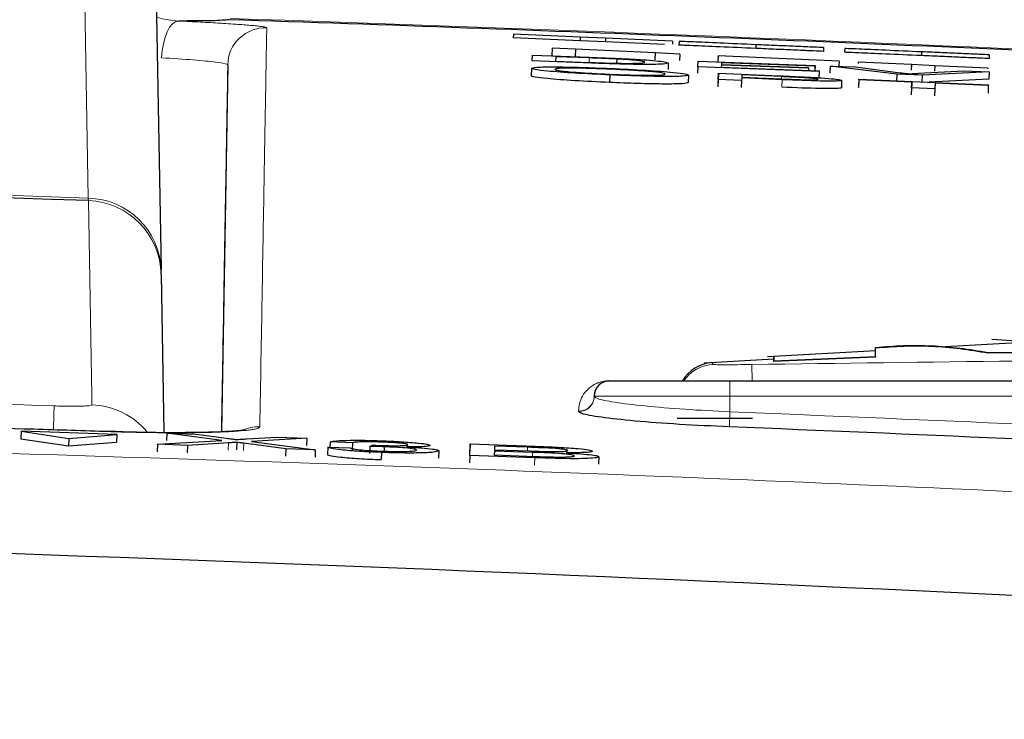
# Paper-space layout 'Blatt5' of a CAD drawing. Header units: millimetres. Extents: x 5 to 418, y 2 to 292.
# Tile 24 of 30: x 268.31 to 274.84, y 243.3 to 247.94. Entities that reach past the tile are written whole.
import ezdxf

# ---------------------------------------------------------------- set-up
doc = ezdxf.new("R2010")
doc.units = ezdxf.units.MM
doc.layers.add('SLD-0', color=7, linetype='Continuous')
doc.styles.add('SLDTEXTSTYLE1', font='TXT', dxfattribs={"width": 0.605})
doc.dimstyles.new('SLDDIMSTYLE6', dxfattribs={"dimtxt": 3.5, "dimasz": 3.302, "dimexe": 0, "dimexo": 0.0625, "dimgap": 0.875, "dimtad": 1, "dimlfac": 2, "dimrnd": 1e-09, "dimzin": 12, "dimdsep": 46, "dimtxsty": 'SLDTEXTSTYLE1', "dimsah": 1, "dimcen": 0.09, "dimadec": 0, "dimazin": 3, "dimtfac": 1, "dimtofl": 0, "dimtmove": 0, "dimatfit": 3, "dimfxl": 1, "dimfrac": 2, "dimtolj": 1, "dimtzin": 12, "dimarcsym": 0})

# ---------------------------------------------------------------- blocks, each defined once
blk = doc.blocks.new('_D_34')
at = {"layer": 'SLD-0', "color": 7}
for p, q in [((113.2926, 153.9048), (113.2926, 269.6687)), ((309.2926, 153.9048), (309.2926, 269.6687)), ((113.2926, 268.6687), (309.2926, 268.6687))]:
    blk.add_line(p, q, dxfattribs=at)
for points in [[(113.2926, 268.6687), (116.5946, 268.1607), (116.5946, 269.1767)], [(309.2926, 268.6687), (305.9906, 269.1767), (305.9906, 268.1607)]]:
    blk.add_solid(points, dxfattribs=at)
at = {"layer": 'SLD-0', "color": 7, "insert": (207.2822, 273.1805), "char_height": 3.5, "attachment_point": 1, "style": 'SLDTEXTSTYLE1'}
blk.add_mtext('392', dxfattribs=at)

psp = doc.layouts.new('Blatt5')

# ---------------------------------------------------------------- linework, layer by layer
at = {"color": 7, "linetype": 'Continuous', "lineweight": 25}
for p, q in [((269.1254, 253.127), (269.2449, 246.2813)), ((271.582, 247.8434), (271.5809, 247.8184)), ((272.0251, 247.8241), (271.582, 247.8434)), ((272.0241, 247.7992), (271.5809, 247.8184)), ((272.0251, 247.8241), (272.0241, 247.7992)), ((272.192, 247.7919), (272.0241, 247.7992)), ((272.1931, 247.8168), (272.0251, 247.8241)), ((272.1931, 247.8168), (272.192, 247.7919)), ((272.5836, 247.7749), (272.192, 247.7919)), ((272.6365, 247.7976), (272.1931, 247.8168)), ((272.6365, 247.7976), (272.6356, 247.7765)), ((272.6798, 247.7957), (272.6788, 247.7707)), ((273.1893, 247.7736), (273.1882, 247.7486)), ((271.7054, 247.6654), (271.7071, 247.7034)), ((271.7071, 247.7034), (272.083, 247.6898)), ((271.8394, 247.7502), (271.8371, 247.7003)), ((271.8428, 247.7), (271.8371, 247.7003)), ((271.8394, 247.7502), (271.8386, 247.7339)), ((271.9943, 247.7431), (271.8394, 247.7502)), ((271.8394, 247.7502), (271.8394, 247.7502)), ((271.9943, 247.7431), (271.9921, 247.6944)), ((272.5209, 247.719), (271.9943, 247.7431)), ((272.5209, 247.719), (272.5188, 247.674)), ((272.6846, 247.7115), (272.5209, 247.719)), ((272.6846, 247.7115), (272.6826, 247.6675)), ((272.9382, 247.6999), (272.9363, 247.659)), ((272.9382, 247.6999), (272.9378, 247.6911)), ((273.7412, 247.6631), (272.9382, 247.6999)), ((272.9382, 247.6999), (272.9382, 247.6999)), ((273.6379, 247.7541), (273.6368, 247.7291)), ((273.7788, 247.748), (273.7777, 247.723)), ((274.2882, 247.7258), (274.2871, 247.7009)), ((274.7369, 247.7064), (274.7358, 247.6814)), ((269.6878, 247.6399), (269.6453, 245.2056)), ((272.0992, 247.6511), (271.7054, 247.6654)), ((271.862, 247.6934), (271.8606, 247.6642)), ((271.8606, 247.6642), (272.0872, 247.656)), ((271.862, 247.6934), (271.8609, 247.6641)), ((272.0848, 247.6854), (271.862, 247.6934)), ((272.2664, 247.678), (272.2655, 247.6506)), ((272.6083, 247.652), (272.6067, 247.6097)), ((272.8047, 247.6256), (272.8064, 247.6637)), ((272.8064, 247.6637), (273.5815, 247.6357)), ((272.9605, 247.6376), (272.9599, 247.6244)), ((272.9605, 247.6376), (272.96, 247.6244)), ((273.5383, 247.6167), (272.9605, 247.6376)), ((272.9612, 247.6537), (272.9607, 247.642)), ((272.9607, 247.642), (273.5385, 247.6211)), ((272.9612, 247.6537), (272.9608, 247.642)), ((273.5813, 247.6313), (272.9612, 247.6537)), ((273.5815, 247.6357), (273.5803, 247.602)), ((273.5815, 247.6357), (273.5813, 247.6313)), ((273.7412, 247.6631), (273.7397, 247.63)), ((273.868, 247.6573), (273.8676, 247.6491)), ((273.868, 247.6573), (273.8678, 247.6529)), ((274.2202, 247.6411), (273.868, 247.6573)), ((274.2202, 247.6411), (274.2185, 247.6044)), ((274.2202, 247.6411), (274.2199, 247.6342)), ((274.3752, 247.634), (274.2202, 247.6411)), ((274.2202, 247.6411), (274.2202, 247.6411)), ((274.3752, 247.634), (274.3735, 247.5978)), ((274.7274, 247.6179), (274.3752, 247.634)), ((271.7006, 247.6163), (271.6985, 247.5663)), ((272.221, 247.5728), (272.2189, 247.5229)), ((272.7433, 247.5718), (272.7411, 247.5219)), ((272.8047, 247.6256), (272.8032, 247.5839)), ((273.608, 247.5966), (272.8047, 247.6256)), ((272.9414, 247.5844), (272.9393, 247.5345)), ((272.9396, 247.5424), (272.9414, 247.5844)), ((272.9414, 247.5844), (273.3452, 247.567)), ((272.9599, 247.6244), (273.6082, 247.601)), ((273.0962, 247.5729), (273.0956, 247.5578)), ((273.3586, 247.5616), (273.0962, 247.5729)), ((273.5385, 247.6211), (273.5379, 247.6035)), ((273.5383, 247.6167), (273.5379, 247.6035)), ((273.5385, 247.6211), (273.5383, 247.6167)), ((273.5813, 247.6313), (273.5803, 247.602)), ((273.608, 247.5966), (273.6064, 247.5513)), ((273.6082, 247.601), (273.6066, 247.5554)), ((273.6082, 247.601), (273.608, 247.5966)), ((273.6813, 247.6321), (273.6796, 247.5837)), ((274.1229, 247.578), (273.6813, 247.6321)), ((273.6813, 247.6321), (273.8493, 247.626)), ((273.8493, 247.626), (274.1471, 247.5879)), ((274.1229, 247.578), (274.1213, 247.5336)), ((274.2909, 247.5719), (274.1229, 247.578)), ((274.2672, 247.5836), (274.5681, 247.6)), ((274.2909, 247.5719), (274.2893, 247.5264)), ((274.7361, 247.594), (274.2909, 247.5719)), ((274.5681, 247.6), (274.7361, 247.594)), ((274.7274, 247.6179), (274.7271, 247.6123)), ((274.7361, 247.594), (274.7343, 247.544)), ((272.9396, 247.5424), (272.9376, 247.495)), ((272.9384, 247.5146), (272.9393, 247.5345)), ((273.0946, 247.5357), (272.9396, 247.5424)), ((273.0946, 247.5357), (273.0926, 247.4887)), ((273.0954, 247.553), (273.0946, 247.5357)), ((273.3646, 247.5414), (273.0954, 247.553)), ((273.0956, 247.5578), (273.3606, 247.5464)), ((273.7581, 247.5372), (273.756, 247.4881)), ((273.8711, 247.5395), (273.869, 247.4897)), ((273.8713, 247.5444), (273.8692, 247.4945)), ((273.8711, 247.5395), (273.8713, 247.5444)), ((274.2234, 247.5244), (273.8711, 247.5395)), ((273.8713, 247.5444), (274.7308, 247.5074)), ((274.2234, 247.5244), (274.2212, 247.4748)), ((274.2218, 247.4872), (274.2234, 247.5244)), ((274.7343, 247.544), (274.3367, 247.5243)), ((274.3784, 247.5177), (274.3768, 247.4805)), ((274.7306, 247.5025), (274.3784, 247.5177)), ((274.7306, 247.5025), (274.7285, 247.4529)), ((274.7308, 247.5074), (274.7306, 247.5025)), ((273.869, 247.4903), (273.8692, 247.4945)), ((274.2218, 247.4872), (274.2198, 247.4419)), ((274.3768, 247.4805), (274.2218, 247.4872)), ((274.3768, 247.4805), (274.3748, 247.4353)), ((269.2455, 246.2491), (269.2449, 246.2813)), ((269.2455, 246.2491), (269.2638, 245.2013)), ((275.0367, 245.7998), (274.7536, 245.8188)), ((273.9848, 245.7435), (273.266, 245.7036)), ((274.9216, 245.7954), (274.4442, 245.7689)), ((274.7281, 245.732), (277.6496, 245.757)), ((277.6496, 245.7519), (274.7281, 245.7269)), ((273.3084, 245.6883), (272.8472, 245.6603)), ((273.3077, 245.677), (273.9836, 245.7049)), ((273.9836, 245.6999), (273.3077, 245.672)), ((273.3077, 245.677), (273.3077, 245.672)), ((273.3077, 245.6764), (273.3077, 245.6714)), ((273.9836, 245.7049), (273.9836, 245.6999)), ((274.7281, 245.732), (274.7281, 245.7269)), ((272.2137, 245.5436), (272.2172, 245.5436)), ((272.2176, 245.5433), (273.0176, 245.5433)), ((273.0176, 245.5433), (280.3176, 245.5433)), ((272.1176, 245.4411), (272.1176, 245.4433)), ((272.1176, 245.4433), (272.1176, 245.4411)), ((273.1676, 245.2933), (272.6676, 245.2933)), ((268.3176, 245.2101), (268.3158, 245.1602)), ((268.3158, 245.1602), (268.6319, 245.1124)), ((268.3176, 245.2101), (268.6336, 245.1622)), ((268.9523, 245.1874), (268.3176, 245.2101)), ((268.6336, 245.1622), (268.6319, 245.1124)), ((268.6336, 245.1622), (268.9523, 245.1874)), ((268.9523, 245.1874), (268.9505, 245.1376)), ((269.2836, 245.1972), (269.2819, 245.1474)), ((269.6482, 245.1489), (269.2836, 245.1972)), ((269.2836, 245.1972), (269.4789, 245.1902)), ((269.4789, 245.1902), (269.6787, 245.1638)), ((269.8134, 245.1589), (270.0139, 245.1712)), ((270.2119, 245.1641), (269.8448, 245.1417)), ((270.0139, 245.1712), (270.2119, 245.1641)), ((270.2119, 245.1641), (270.2102, 245.116)), ((268.6319, 245.1124), (268.9505, 245.1376)), ((269.222, 245.1229), (269.2202, 245.0731)), ((269.222, 245.1229), (269.6482, 245.1489)), ((269.4197, 245.1159), (269.222, 245.1229)), ((269.4197, 245.1159), (269.418, 245.0666)), ((269.6926, 245.1325), (269.4197, 245.1159)), ((269.7469, 245.1358), (269.7451, 245.0872)), ((270.0726, 245.0926), (269.7939, 245.1296)), ((269.8448, 245.1417), (270.2681, 245.0856)), ((270.0726, 245.0926), (270.0709, 245.0445)), ((270.2681, 245.0856), (270.0726, 245.0926)), ((270.3503, 245.1033), (270.3486, 245.0555)), ((270.3503, 245.1033), (270.4977, 245.099)), ((270.3664, 245.139), (270.3651, 245.1028)), ((270.5137, 245.1327), (270.3664, 245.139)), ((270.5137, 245.1327), (270.512, 245.085)), ((270.6295, 245.109), (270.6278, 245.0613)), ((270.6295, 245.109), (270.645, 245.1173)), ((270.7248, 245.1066), (270.724, 245.0826)), ((271.2926, 245.0491), (271.2953, 245.1254)), ((271.2953, 245.1254), (271.2936, 245.0772)), ((271.2953, 245.1254), (271.7256, 245.1101)), ((271.4571, 245.1108), (271.4562, 245.0873)), ((271.4562, 245.0873), (271.6931, 245.0789)), ((271.676, 245.103), (271.4571, 245.1108)), ((270.2681, 245.0856), (270.2664, 245.0377)), ((270.7071, 245.069), (270.7054, 245.0213)), ((271.0871, 245.0794), (271.0854, 245.0316)), ((271.2926, 245.0491), (271.2909, 245.001)), ((271.724, 245.0337), (271.2926, 245.0491)), ((271.4559, 245.0785), (271.455, 245.0521)), ((271.455, 245.0521), (271.7269, 245.0424)), ((271.7092, 245.0695), (271.4559, 245.0785)), ((272.148, 245.0404), (272.1462, 244.9906))]:
    psp.add_line(p, q, dxfattribs=at)
at = {"color": 7, "linetype": 'Continuous', "lineweight": 18}
for p, q in [((272.0848, 247.6854), (272.0838, 247.6561)), ((273.3586, 247.5616), (273.358, 247.5465)), ((273.3646, 247.5414), (273.3625, 247.4931)), ((268.7632, 246.7391), (268.762, 246.7552)), ((273.1627, 245.6523), (273.1648, 245.5433)), ((273.0176, 245.5433), (273.0176, 245.4433)), ((273.0176, 245.4433), (272.1176, 245.4433)), ((273.0176, 245.4433), (273.0176, 245.3382)), ((280.3176, 245.4433), (273.0176, 245.4433)), ((272.0138, 245.3414), (272.0138, 245.3436)), ((273.0176, 245.3382), (273.0136, 245.2385)), ((269.6926, 245.1325), (269.6908, 245.0838)), ((269.7939, 245.1296), (269.7922, 245.0811)), ((271.676, 245.103), (271.6752, 245.0795)), ((271.7092, 245.0695), (271.7082, 245.043)), ((271.724, 245.0337), (271.7223, 244.9848))]:
    psp.add_line(p, q, dxfattribs=at)
at = {"color": 7, "linetype": 'Continuous', "lineweight": 18, "flags": 128}
for points in [[(268.762, 246.7552), (268.7575, 247.0143), (268.7393, 248.0508), (268.6667, 252.1966), (268.6422, 253.601)], [(269.2485, 247.6865), (269.2526, 247.7341), (269.2604, 247.7797), (269.2716, 247.8216), (269.2857, 247.8584), (269.3022, 247.8886), (269.3205, 247.9112), (269.34, 247.9254), (269.3599, 247.9305)], [(268.7869, 245.3846), (268.7858, 245.4469), (268.7814, 245.6963), (268.7632, 246.7391)]]:
    psp.add_lwpolyline(points, dxfattribs=at)
at = {"color": 7, "linetype": 'Continuous', "lineweight": 25}
for centre, radius, start, end in [((253.1176, -247.0317), 495.2486, 87.351945, 88.08164), ((253.1176, -196.3817), 443.3969, 87.977857, 92.022143), ((272.9176, 245.4157), 0.25, 95.22993, 149.30907), ((272.562, 245.5731), 0.0298, 262.38775, 269.99063), ((272.2176, 245.4433), 0.1, 90, 180), ((253.1176, -247.0317), 492.6721, 86.835782, 87.685549)]:
    psp.add_arc(centre, radius, start, end, dxfattribs=at)
at = {"color": 7, "linetype": 'Continuous', "lineweight": 18}
for centre, radius, start, end in [((253.1176, -247.0317), 495.257, 87.407731, 88.080946), ((269.9377, 247.6355), 0.25, 88.04161, 178.98818), ((253.1176, -196.3817), 443.413, 87.978076, 92.021924), ((268.7546, 246.2646), 0.4907, 1.94592, 89.12568), ((268.7461, 246.2399), 0.4995, 1.05193, 88.04325), ((272.9176, 245.4028), 0.25, 92.21562, 145.80066), ((272.2176, 245.5722), 0.0289, 262.30613, 269.99021), ((272.0177, 245.4434), 0.0999, 267.75258, 359.93993), ((272.0177, 245.4412), 0.0999, 267.75253, 359.93989), ((338.7791, 242.7538), 70.2913, 177.860697, 177.988061), ((268.7694, 244.8846), 0.5002, 39.7045, 87.99709), ((253.1176, -247.0317), 492.7719, 86.835782, 87.685549), ((269.8915, 244.9888), 0.2504, 88.04833, 115.67794)]:
    psp.add_arc(centre, radius, start, end, dxfattribs=at)
for points, knots in [([(269.2157, 247.9558), (269.2213, 247.9541), (269.2669, 247.9406), (269.3164, 247.9352), (269.3599, 247.9305)], [0, 0, 0, 0, 0.122235, 1, 1, 1, 1]), ([(269.3599, 247.9305), (269.3849, 247.9294), (269.4352, 247.927), (269.5067, 247.9234), (269.5749, 247.9198), (269.6306, 247.9165), (269.6865, 247.9131), (269.74, 247.9095), (269.7943, 247.9055), (269.8331, 247.9023), (269.8678, 247.899), (269.8975, 247.8958), (269.9229, 247.8924), (269.9374, 247.8896), (269.945, 247.8872), (269.9458, 247.8859), (269.9462, 247.8853)], [0, 0, 0, 0, 0.072855, 0.146236, 0.220264, 0.294833, 0.340213, 0.428463, 0.511104, 0.589608, 0.635016, 0.723321, 0.806014, 0.884569, 0.942158, 1, 1, 1, 1]), ([(269.9462, 247.8853), (269.9462, 247.8805), (269.9457, 247.8568), (269.9439, 247.7539), (269.939, 247.472), (269.9296, 246.9327), (269.9162, 246.1617), (269.9052, 245.5346), (269.9001, 245.2391)], [0, 0, 0, 0, 0.0088086, 0.044043, 0.1849809, 0.4668597, 0.7487682, 1, 1, 1, 1]), ([(269.6878, 247.6399), (269.6865, 247.6414), (269.6819, 247.6467), (269.6187, 247.6577), (269.4687, 247.6726), (269.3219, 247.6819), (269.2485, 247.6865)], [0, 0, 0, 0, 0.115849, 0.410745, 0.705405, 1, 1, 1, 1]), ([(269.6453, 245.2056), (269.6491, 245.4262), (269.6581, 245.9398), (269.6695, 246.5927), (269.6801, 247.2002), (269.6852, 247.4933), (269.6878, 247.6399)], [0, 0, 0, 0, 0.2005203, 0.4669618, 0.7334698, 1, 1, 1, 1]), ([(273.1627, 245.6523), (274.3307, 245.6686), (276.6673, 245.7012), (279.0039, 245.6686), (280.1725, 245.6523)], [0, 0, 0, 0, 0.499895, 1, 1, 1, 1]), ([(272.8947, 245.6644), (272.8947, 245.6645), (272.8943, 245.6648), (272.8965, 245.6628), (272.9011, 245.6591), (272.9056, 245.6548), (272.9079, 245.6526)], [0, 0, 0, 0, 0.072774, 0.381797, 0.690891, 1, 1, 1, 1]), ([(272.9079, 245.6526), (272.9112, 245.6522), (272.9178, 245.6512), (272.9622, 245.6507), (273.0265, 245.6507), (273.0973, 245.6512), (273.1442, 245.652), (273.1627, 245.6523)], [0, 0, 0, 0, 0.213847, 0.429203, 0.644917, 0.859644, 1, 1, 1, 1]), ([(260.4817, 245.5857), (260.7597, 245.5808), (262.3708, 245.5529), (265.0562, 245.4919), (267.4628, 245.413), (268.5368, 245.3778)], [0, 0, 0, 0, 0.10352, 0.599934, 1, 1, 1, 1]), ([(272.0138, 245.3436), (272.0141, 245.352), (272.0159, 245.3939), (272.0352, 245.4461), (272.0812, 245.4952), (272.111, 245.5161), (272.1363, 245.5284), (272.1565, 245.5356), (272.1759, 245.5401), (272.1904, 245.5427), (272.2079, 245.5435), (272.2126, 245.5436), (272.2137, 245.5436)], [0, 0, 0, 0, 0.118796, 0.59405, 0.756948, 0.856053, 0.915926, 0.951865, 0.973304, 0.994839, 0.998773, 1, 1, 1, 1]), ([(272.1176, 245.4411), (272.1219, 245.4363), (272.1329, 245.4241), (272.2405, 245.4017), (272.4441, 245.3767), (272.7138, 245.3539), (272.9163, 245.3434), (273.0176, 245.3382)], [0, 0, 0, 0, 0.140477, 0.355846, 0.570859, 0.785443, 1, 1, 1, 1]), ([(268.5368, 245.3778), (268.5554, 245.3772), (268.6019, 245.3757), (268.6722, 245.3752), (268.7356, 245.3764), (268.7787, 245.3796), (268.7842, 245.3829), (268.7869, 245.3846)], [0, 0, 0, 0, 0.142449, 0.356185, 0.570421, 0.785249, 1, 1, 1, 1]), ([(224.2033, 244.4413), (224.8688, 244.4798), (228.1967, 244.672), (234.1907, 244.95), (242.1883, 245.1944), (250.1917, 245.307), (258.1994, 245.2901), (266.1777, 245.1403), (274.1236, 244.8713), (279.3956, 244.5847), (282.0319, 244.4413)], [0, 0, 0, 0, 0.034565, 0.172831, 0.311096, 0.449399, 0.587812, 0.726262, 0.863113, 1, 1, 1, 1]), ([(269.9001, 245.2391), (269.8994, 245.2373), (269.898, 245.2337), (269.8871, 245.2287), (269.8695, 245.2239), (269.8447, 245.2195), (269.803, 245.2141), (269.7482, 245.2095), (269.6816, 245.2058), (269.6077, 245.2027), (269.5232, 245.2006), (269.4304, 245.1995), (269.3572, 245.1992), (269.2809, 245.1994), (269.2011, 245.2001), (269.1284, 245.2012), (269.0466, 245.2028), (268.9737, 245.2046), (268.9188, 245.2063), (268.9004, 245.2068)], [0, 0, 0, 0, 0.05281, 0.105987, 0.160322, 0.215056, 0.26787, 0.375293, 0.43003, 0.482858, 0.590307, 0.645058, 0.697888, 0.751084, 0.805438, 0.860191, 0.894888, 0.964777, 1, 1, 1, 1])]:
    psp.add_open_spline(points, degree=3, knots=knots, dxfattribs=at)
at = {"color": 7, "linetype": 'Continuous', "lineweight": 25}
for points, knots in [([(269.6962, 247.9393), (269.6683, 247.9364), (269.6144, 247.9309), (269.4426, 247.9306), (269.3599, 247.9305)], [0, 0, 0, 0, 0.518965, 1, 1, 1, 1]), ([(273.1882, 247.7486), (273.1058, 247.7522), (272.9416, 247.7593), (272.7681, 247.7668), (272.6923, 247.7701), (272.6833, 247.7705), (272.6788, 247.7707)], [0, 0, 0, 0, 0.279955, 0.558088, 0.778912, 1, 1, 1, 1]), ([(273.1893, 247.7736), (273.1069, 247.7772), (272.9427, 247.7843), (272.7692, 247.7918), (272.6934, 247.7951), (272.6844, 247.7955), (272.6798, 247.7957)], [0, 0, 0, 0, 0.279955, 0.558088, 0.778912, 1, 1, 1, 1]), ([(273.6379, 247.7541), (273.6197, 247.7549), (273.5834, 247.7565), (273.4673, 247.7615), (273.3281, 247.7675), (273.2356, 247.7716), (273.1893, 247.7736)], [0, 0, 0, 0, 0.280256, 0.559546, 0.779589, 1, 1, 1, 1]), ([(273.6368, 247.7291), (273.6186, 247.7299), (273.5823, 247.7315), (273.4662, 247.7365), (273.327, 247.7426), (273.2345, 247.7466), (273.1882, 247.7486)], [0, 0, 0, 0, 0.280256, 0.559546, 0.779589, 1, 1, 1, 1]), ([(274.2871, 247.7009), (274.2048, 247.7044), (274.0406, 247.7116), (273.867, 247.7191), (273.7913, 247.7224), (273.7822, 247.7228), (273.7777, 247.723)], [0, 0, 0, 0, 0.279955, 0.558088, 0.778912, 1, 1, 1, 1]), ([(274.2882, 247.7258), (274.2059, 247.7294), (274.0417, 247.7366), (273.8681, 247.7441), (273.7923, 247.7474), (273.7833, 247.7478), (273.7788, 247.748)], [0, 0, 0, 0, 0.2799551, 0.5580876, 0.7789116, 1, 1, 1, 1]), ([(274.7358, 247.6814), (274.7176, 247.6822), (274.6812, 247.6838), (274.5652, 247.6888), (274.426, 247.6948), (274.3334, 247.6989), (274.2871, 247.7009)], [0, 0, 0, 0, 0.280256, 0.559546, 0.779589, 1, 1, 1, 1]), ([(274.7369, 247.7064), (274.7187, 247.7072), (274.6823, 247.7087), (274.5663, 247.7138), (274.4271, 247.7198), (274.3345, 247.7238), (274.2882, 247.7258)], [0, 0, 0, 0, 0.280256, 0.559546, 0.779589, 1, 1, 1, 1]), ([(272.083, 247.6898), (272.1195, 247.6885), (272.1847, 247.6862), (272.249, 247.6835), (272.2772, 247.6823)], [0, 0, 0, 0, 0.560174, 1, 1, 1, 1]), ([(272.2664, 247.678), (272.233, 247.6795), (272.1733, 247.6822), (272.1119, 247.6844), (272.0848, 247.6854)], [0, 0, 0, 0, 0.559255, 1, 1, 1, 1]), ([(272.0872, 247.656), (272.1406, 247.654), (272.2356, 247.6506), (272.3131, 247.6497), (272.347, 247.6493)], [0, 0, 0, 0, 0.561861, 1, 1, 1, 1]), ([(272.6083, 247.652), (272.6026, 247.6494), (272.5913, 247.6443), (272.4791, 247.6412), (272.289, 247.6445), (272.1626, 247.6489), (272.0992, 247.6511)], [0, 0, 0, 0, 0.28084, 0.559952, 0.779068, 1, 1, 1, 1]), ([(272.4532, 247.6577), (272.4484, 247.6609), (272.4417, 247.6654), (272.3541, 247.6731), (272.2956, 247.6764), (272.2664, 247.678)], [0, 0, 0, 0, 0.55915, 0.78004, 1, 1, 1, 1]), ([(272.2772, 247.6823), (272.3098, 247.6808), (272.3679, 247.6781), (272.4159, 247.6751), (272.437, 247.6738)], [0, 0, 0, 0, 0.559847, 1, 1, 1, 1]), ([(272.347, 247.6493), (272.3839, 247.6501), (272.45, 247.6515), (272.4522, 247.6558), (272.4532, 247.6577)], [0, 0, 0, 0, 0.557452, 1, 1, 1, 1]), ([(272.437, 247.6738), (272.4692, 247.6714), (272.5338, 247.6668), (272.5963, 247.6591), (272.6037, 247.6547), (272.6083, 247.652)], [0, 0, 0, 0, 0.279769, 0.559929, 1, 1, 1, 1]), ([(271.7006, 247.6163), (271.7062, 247.6192), (271.7172, 247.625), (271.8459, 247.6271), (272.0295, 247.6236), (272.1588, 247.6185), (272.2236, 247.6159)], [0, 0, 0, 0, 0.2805704, 0.5595746, 0.7795608, 1, 1, 1, 1]), ([(272.221, 247.5728), (272.1417, 247.5766), (271.983, 247.5841), (271.8075, 247.5974), (271.7166, 247.6084), (271.706, 247.6136), (271.7006, 247.6163)], [0, 0, 0, 0, 0.2796, 0.558765, 0.77931, 1, 1, 1, 1]), ([(272.2242, 247.611), (272.1625, 247.6133), (272.0392, 247.618), (271.8697, 247.619), (271.861, 247.6131), (271.8556, 247.6095)], [0, 0, 0, 0, 0.280128, 0.559653, 1, 1, 1, 1]), ([(271.8556, 247.6095), (271.8593, 247.6071), (271.8665, 247.6023), (271.9549, 247.593), (272.0823, 247.5841), (272.1745, 247.5798), (272.2206, 247.5777)], [0, 0, 0, 0, 0.2806566, 0.559885, 0.7798492, 1, 1, 1, 1]), ([(272.2206, 247.5777), (272.2809, 247.5754), (272.4014, 247.5708), (272.5266, 247.5702), (272.5815, 247.5734), (272.586, 247.5768), (272.5883, 247.5786)], [0, 0, 0, 0, 0.2791, 0.558192, 0.778806, 1, 1, 1, 1]), ([(272.7433, 247.5718), (272.7362, 247.5691), (272.7221, 247.5635), (272.5937, 247.5616), (272.4104, 247.5654), (272.2842, 247.5703), (272.221, 247.5728)], [0, 0, 0, 0, 0.280353, 0.5595023, 0.7796353, 1, 1, 1, 1]), ([(272.2236, 247.6159), (272.3044, 247.612), (272.466, 247.6044), (272.6437, 247.5907), (272.7308, 247.5797), (272.7391, 247.5745), (272.7433, 247.5718)], [0, 0, 0, 0, 0.279564, 0.558584, 0.779087, 1, 1, 1, 1]), ([(272.5883, 247.5786), (272.5846, 247.581), (272.5773, 247.5859), (272.4953, 247.5952), (272.3654, 247.6043), (272.2713, 247.6088), (272.2242, 247.611)], [0, 0, 0, 0, 0.280797, 0.560068, 0.779984, 1, 1, 1, 1]), ([(274.1471, 247.5879), (274.1594, 247.5863), (274.1812, 247.5835), (274.1993, 247.5808), (274.2072, 247.5796)], [0, 0, 0, 0, 0.559998, 1, 1, 1, 1]), ([(274.2072, 247.5796), (274.2174, 247.5804), (274.2356, 247.5818), (274.2575, 247.583), (274.2672, 247.5836)], [0, 0, 0, 0, 0.559972, 1, 1, 1, 1]), ([(272.2189, 247.5229), (272.1395, 247.5267), (271.9808, 247.5342), (271.8053, 247.5475), (271.7145, 247.5585), (271.7038, 247.5637), (271.6985, 247.5663)], [0, 0, 0, 0, 0.2796, 0.558765, 0.77931, 1, 1, 1, 1]), ([(272.7411, 247.5219), (272.7341, 247.5191), (272.7199, 247.5136), (272.5916, 247.5116), (272.4083, 247.5154), (272.282, 247.5204), (272.2189, 247.5229)], [0, 0, 0, 0, 0.280353, 0.559502, 0.779635, 1, 1, 1, 1]), ([(273.3452, 247.567), (273.3757, 247.5657), (273.4303, 247.5634), (273.4843, 247.5608), (273.5081, 247.5596)], [0, 0, 0, 0, 0.560101, 1, 1, 1, 1]), ([(273.4852, 247.5558), (273.4617, 247.5569), (273.4198, 247.559), (273.3773, 247.5608), (273.3586, 247.5616)], [0, 0, 0, 0, 0.559585, 1, 1, 1, 1]), ([(273.3606, 247.5464), (273.3943, 247.545), (273.4613, 247.5422), (273.5517, 247.5398), (273.5976, 247.5409), (273.6013, 247.5427), (273.6031, 247.5437)], [0, 0, 0, 0, 0.281401, 0.559753, 0.779356, 1, 1, 1, 1]), ([(273.7581, 247.5372), (273.7522, 247.5353), (273.7404, 247.5316), (273.5999, 247.5316), (273.4539, 247.5377), (273.3646, 247.5414)], [0, 0, 0, 0, 0.280751, 0.559708, 1, 1, 1, 1]), ([(273.6031, 247.5437), (273.6018, 247.5446), (273.5991, 247.5464), (273.5721, 247.5497), (273.5334, 247.553), (273.5013, 247.5548), (273.4852, 247.5558)], [0, 0, 0, 0, 0.280261, 0.560078, 0.78015, 1, 1, 1, 1]), ([(273.5081, 247.5596), (273.5479, 247.5575), (273.6274, 247.5534), (273.709, 247.5466), (273.7515, 247.5411), (273.7559, 247.5385), (273.7581, 247.5372)], [0, 0, 0, 0, 0.280013, 0.55891, 0.779396, 1, 1, 1, 1]), ([(273.756, 247.4872), (273.75, 247.4854), (273.7382, 247.4817), (273.5977, 247.4817), (273.4518, 247.4877), (273.3625, 247.4915)], [0, 0, 0, 0, 0.280751, 0.559708, 1, 1, 1, 1]), ([(273.9836, 245.7654), (274.0455, 245.7703), (274.1693, 245.7799), (274.3555, 245.7785), (274.5419, 245.7636), (274.666, 245.7425), (274.7281, 245.732)], [0, 0, 0, 0, 0.2491661, 0.4986248, 0.7491293, 1, 1, 1, 1]), ([(274.7281, 245.7269), (274.6664, 245.7374), (274.543, 245.7584), (274.357, 245.7734), (274.1704, 245.7749), (274.0459, 245.7653), (273.9836, 245.7604)], [0, 0, 0, 0, 0.249136, 0.498594, 0.749125, 1, 1, 1, 1]), ([(273.9836, 245.7049), (273.9836, 245.7138), (273.9836, 245.7316), (273.9836, 245.7516), (273.9836, 245.7645), (273.9836, 245.7651), (273.9836, 245.7654)], [0, 0, 0, 0, 0.2497, 0.499473, 0.749628, 1, 1, 1, 1]), ([(273.3077, 245.6764), (273.3077, 245.6832), (273.3077, 245.6968), (273.3077, 245.7028), (273.3077, 245.7057)], [0, 0, 0, 0, 0.499938, 1, 1, 1, 1]), ([(273.3077, 245.7045), (273.3077, 245.7046), (273.3077, 245.705), (273.3077, 245.6876), (273.3077, 245.677)], [0, 0, 0, 0, 0.391049, 1, 1, 1, 1]), ([(273.3077, 245.672), (273.3077, 245.6784), (273.3077, 245.6913), (273.3077, 245.7027), (273.3077, 245.7003), (273.3077, 245.6995)], [0, 0, 0, 0, 0.396178, 0.792456, 1, 1, 1, 1]), ([(272.218, 245.5436), (272.2728, 245.5436), (272.3864, 245.5436), (272.4995, 245.5436), (272.5581, 245.5436)], [0, 0, 0, 0, 0.482338, 1, 1, 1, 1]), ([(272.2176, 245.5433), (272.217, 245.5433), (272.2144, 245.5433), (272.2092, 245.543), (272.2039, 245.5424), (272.1971, 245.5413), (272.1891, 245.5393), (272.1788, 245.5357), (272.1662, 245.5296), (272.1513, 245.5191), (272.1356, 245.5025), (272.1237, 245.4807), (272.1182, 245.4601), (272.1177, 245.4475), (272.1176, 245.4433)], [0, 0, 0, 0, 0.000897, 0.004217, 0.014476, 0.024822, 0.045952, 0.081671, 0.141449, 0.240649, 0.403938, 0.64235, 0.880787, 1, 1, 1, 1]), ([(268.9004, 245.2068), (268.7338, 245.2121), (267.9009, 245.2384), (264.4022, 245.3381), (258.8739, 245.457), (254.0114, 245.4387), (251.8157, 245.4304)], [0, 0, 0, 0, 0.029262, 0.146309, 0.614513, 1, 1, 1, 1]), ([(273.0136, 245.2385), (272.9011, 245.2437), (272.6761, 245.2542), (272.3765, 245.277), (272.1503, 245.3019), (272.0307, 245.3244), (272.0186, 245.3366), (272.0138, 245.3414)], [0, 0, 0, 0, 0.21459, 0.429169, 0.644159, 0.859515, 1, 1, 1, 1]), ([(269.8046, 245.2185), (269.804, 245.2184), (269.8019, 245.2179), (269.7535, 245.2114), (269.635, 245.2039), (269.4074, 245.199), (269.1399, 245.2), (268.9615, 245.2063), (268.9003, 245.2084)], [0, 0, 0, 0, 0.052843, 0.165895, 0.342784, 0.585781, 0.857793, 1, 1, 1, 1]), ([(269.6787, 245.1638), (269.6915, 245.162), (269.7095, 245.1595), (269.7315, 245.1564), (269.7359, 245.155), (269.7381, 245.1543)], [0, 0, 0, 0, 0.5612769, 0.7817626, 1, 1, 1, 1]), ([(269.7381, 245.1543), (269.7521, 245.1552), (269.7772, 245.1567), (269.8023, 245.1583), (269.8134, 245.1589)], [0, 0, 0, 0, 0.56, 1, 1, 1, 1]), ([(269.7469, 245.1358), (269.7366, 245.1352), (269.7184, 245.1341), (269.7005, 245.133), (269.6926, 245.1325)], [0, 0, 0, 0, 0.560002, 1, 1, 1, 1]), ([(269.7939, 245.1296), (269.7851, 245.1307), (269.7693, 245.1328), (269.7537, 245.1349), (269.7469, 245.1358)], [0, 0, 0, 0, 0.56, 1, 1, 1, 1]), ([(270.7071, 245.069), (270.657, 245.0711), (270.5569, 245.0752), (270.441, 245.085), (270.3698, 245.0948), (270.3568, 245.1005), (270.3503, 245.1033)], [0, 0, 0, 0, 0.279911, 0.559249, 0.779476, 1, 1, 1, 1]), ([(270.3664, 245.139), (270.3778, 245.1415), (270.4006, 245.1467), (270.4875, 245.1502), (270.595, 245.1499), (270.6671, 245.1477), (270.7032, 245.1466)], [0, 0, 0, 0, 0.280253, 0.559523, 0.779592, 1, 1, 1, 1]), ([(270.4977, 245.099), (270.5052, 245.0967), (270.5201, 245.0923), (270.5682, 245.0856), (270.6402, 245.0805), (270.6885, 245.0786), (270.7127, 245.0776)], [0, 0, 0, 0, 0.280881, 0.560073, 0.779653, 1, 1, 1, 1]), ([(270.7075, 245.1376), (270.6804, 245.1384), (270.6262, 245.14), (270.5624, 245.1392), (270.5273, 245.1364), (270.5182, 245.134), (270.5137, 245.1327)], [0, 0, 0, 0, 0.280001, 0.559131, 0.77932, 1, 1, 1, 1]), ([(270.7248, 245.1066), (270.7068, 245.1072), (270.6745, 245.1082), (270.6432, 245.1087), (270.6295, 245.109)], [0, 0, 0, 0, 0.559772, 1, 1, 1, 1]), ([(270.645, 245.1173), (270.6489, 245.1171), (270.656, 245.1168), (270.663, 245.1165), (270.6661, 245.1164)], [0, 0, 0, 0, 0.560003, 1, 1, 1, 1]), ([(270.6661, 245.1164), (270.6953, 245.1155), (270.7535, 245.1138), (270.8287, 245.1136), (270.8766, 245.116), (270.8802, 245.1189), (270.8821, 245.1204)], [0, 0, 0, 0, 0.28068, 0.560951, 0.780057, 1, 1, 1, 1]), ([(270.7032, 245.1466), (270.7488, 245.1446), (270.8399, 245.1408), (270.9504, 245.1321), (271.0171, 245.1231), (271.0253, 245.118), (271.0294, 245.1155)], [0, 0, 0, 0, 0.280184, 0.559855, 0.78, 1, 1, 1, 1]), ([(270.8821, 245.1204), (270.8793, 245.1222), (270.8737, 245.1258), (270.8252, 245.1311), (270.7668, 245.1352), (270.7273, 245.1368), (270.7075, 245.1376)], [0, 0, 0, 0, 0.27946, 0.558952, 0.779255, 1, 1, 1, 1]), ([(270.9398, 245.0847), (270.9366, 245.087), (270.9302, 245.0914), (270.8724, 245.0983), (270.7999, 245.1036), (270.7499, 245.1056), (270.7248, 245.1066)], [0, 0, 0, 0, 0.279747, 0.559171, 0.779444, 1, 1, 1, 1]), ([(271.0294, 245.1155), (271.0267, 245.1138), (271.0214, 245.1103), (270.9713, 245.1062), (270.9097, 245.106), (270.8721, 245.1059)], [0, 0, 0, 0, 0.280496, 0.561003, 1, 1, 1, 1]), ([(270.8721, 245.1059), (270.9067, 245.1039), (270.9759, 245.0999), (271.0466, 245.0923), (271.0826, 245.0852), (271.0856, 245.0813), (271.0871, 245.0794)], [0, 0, 0, 0, 0.279807, 0.559185, 0.779408, 1, 1, 1, 1]), ([(271.9429, 245.0815), (271.9395, 245.0837), (271.9345, 245.087), (271.8994, 245.0918), (271.8216, 245.0982), (271.7407, 245.1009), (271.676, 245.103)], [0, 0, 0, 0, 0.2495123, 0.3750187, 0.5002443, 1, 1, 1, 1]), ([(271.7256, 245.1101), (271.7766, 245.1081), (271.8782, 245.1043), (272.0108, 245.0954), (272.0894, 245.0852), (272.0998, 245.0795), (272.105, 245.0767)], [0, 0, 0, 0, 0.281116, 0.560026, 0.780112, 1, 1, 1, 1]), ([(270.7053, 245.0191), (270.6552, 245.0212), (270.5552, 245.0254), (270.4392, 245.0352), (270.368, 245.045), (270.355, 245.0506), (270.3486, 245.0534)], [0, 0, 0, 0, 0.279911, 0.559249, 0.779476, 1, 1, 1, 1]), ([(271.0871, 245.0794), (271.0803, 245.076), (271.0666, 245.0692), (270.9617, 245.065), (270.8362, 245.065), (270.7501, 245.0676), (270.7071, 245.069)], [0, 0, 0, 0, 0.279401, 0.559064, 0.779378, 1, 1, 1, 1]), ([(270.7127, 245.0776), (270.7467, 245.0766), (270.8147, 245.0746), (270.8907, 245.076), (270.9336, 245.0796), (270.9377, 245.083), (270.9398, 245.0847)], [0, 0, 0, 0, 0.279883, 0.558993, 0.779319, 1, 1, 1, 1]), ([(271.6931, 245.0789), (271.7192, 245.0779), (271.7657, 245.0763), (271.8113, 245.0753), (271.8313, 245.0749)], [0, 0, 0, 0, 0.560393, 1, 1, 1, 1]), ([(271.9859, 245.0464), (271.9824, 245.0487), (271.9772, 245.0522), (271.9398, 245.0571), (271.8621, 245.064), (271.7771, 245.067), (271.7092, 245.0695)], [0, 0, 0, 0, 0.249802, 0.375546, 0.501154, 1, 1, 1, 1]), ([(272.148, 245.0404), (272.1443, 245.038), (272.1369, 245.0333), (272.0807, 245.0285), (271.9467, 245.0263), (271.8159, 245.0306), (271.724, 245.0337)], [0, 0, 0, 0, 0.187143, 0.374319, 0.560786, 1, 1, 1, 1]), ([(271.7269, 245.0424), (271.7453, 245.0417), (271.7782, 245.0405), (271.8108, 245.0396), (271.8252, 245.0392)], [0, 0, 0, 0, 0.560099, 1, 1, 1, 1]), ([(271.8252, 245.0392), (271.8505, 245.0388), (271.901, 245.0378), (271.9544, 245.0394), (271.982, 245.0425), (271.9846, 245.0451), (271.9859, 245.0464)], [0, 0, 0, 0, 0.2802899, 0.5590179, 0.7794024, 1, 1, 1, 1]), ([(271.8313, 245.0749), (271.8497, 245.0747), (271.8863, 245.0744), (271.9343, 245.0764), (271.9396, 245.0796), (271.9429, 245.0815)], [0, 0, 0, 0, 0.280869, 0.561063, 1, 1, 1, 1]), ([(272.105, 245.0767), (272.1017, 245.0749), (272.0951, 245.0711), (272.0393, 245.0668), (271.9726, 245.0666), (271.932, 245.0664)], [0, 0, 0, 0, 0.280336, 0.5608, 1, 1, 1, 1]), ([(271.932, 245.0664), (271.9653, 245.0644), (272.032, 245.0604), (272.1026, 245.0531), (272.1424, 245.0462), (272.1461, 245.0424), (272.148, 245.0404)], [0, 0, 0, 0, 0.280211, 0.55967, 0.779709, 1, 1, 1, 1]), ([(282.5092, 243.734), (277.6163, 243.9907), (267.826, 244.5045), (253.33, 244.7161), (238.6234, 244.5689), (228.8327, 244.0976), (223.7289, 243.8519)], [0, 0, 0, 0, 0.2499135, 0.5000434, 0.7393764, 1, 1, 1, 1])]:
    psp.add_open_spline(points, degree=3, knots=knots, dxfattribs=at)

# ---------------------------------------------------------------- dimensions: what is measured, and where the dimension line sits
at = {"layer": 'SLD-0', "color": 7}
dim = psp.add_linear_dim(base=(309.2926, 268.6687), p1=(113.2926, 153.9048), p2=(309.2926, 153.9048), dimstyle='SLDDIMSTYLE6', dxfattribs=at)
dim.commit()
dim.dimension.update_dxf_attribs({"geometry": '_D_34', "text_midpoint": (211.2926, 268.6687), "dimtype": 160})

doc.saveas('drawing.dxf')
